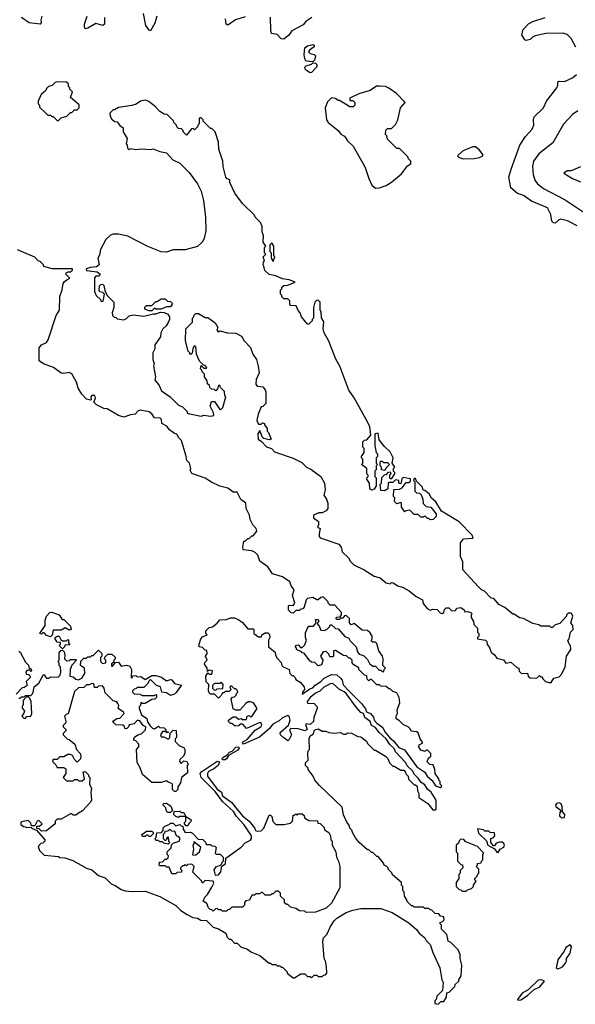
# Model space of a CAD drawing. Extents: x 1863017 to 1989460, y 394564 to 532820.
# Tile 29 of 213: x 1950772 to 1954945, y 434400 to 441798. Entities that reach past the tile are written whole.
import ezdxf

# ---------------------------------------------------------------- set-up
doc = ezdxf.new("R2010")
doc.units = 0

msp = doc.modelspace()

# ---------------------------------------------------------------- linework, layer by layer
at = {"layer": '0CON10XD'}
for points in [[(1950938.9, 441825), (1950930.8, 441795), (1950934.4, 441775), (1950925.3, 441764.7), (1950843.4, 441773.4), (1950785, 441813.1)], [(1951410, 441815), (1951408.1, 441765), (1951396.7, 441753.3), (1951345, 441768.9), (1951285, 441733.1), (1951265, 441730), (1951258.6, 441745), (1951259.5, 441765), (1951280, 441825)], [(1951802, 441825), (1951787.9, 441772.1), (1951755, 441713.3), (1951745, 441718.8), (1951719.1, 441755), (1951701.2, 441845)], [(1952465, 441818.2), (1952393.3, 441796.7), (1952335, 441756.7), (1952324.2, 441764.2), (1952318.1, 441805)], [(1952966.7, 441815), (1952922.5, 441785), (1952901.2, 441758.8), (1952815, 441713.1), (1952790.9, 441679.1), (1952755, 441651.4), (1952735, 441654.2), (1952705, 441686.2), (1952664.4, 441694.4), (1952657.3, 441717.3), (1952655.7, 441815.7)], [(1954950.2, 441590.2), (1954915, 441656.7), (1954885, 441686.4), (1954855, 441695.5), (1954724.5, 441694.5), (1954642.6, 441677.4), (1954622.4, 441667.6), (1954605, 441649.2), (1954575, 441642), (1954566, 441646), (1954544.2, 441684.2), (1954554.3, 441725), (1954594.2, 441765.8), (1954625, 441784.6), (1954717.5, 441815)], [(1952975, 441480), (1952925, 441486.2), (1952915, 441502.5), (1952909.2, 441535), (1952915, 441587.5), (1952935, 441602.5), (1952975, 441612.5), (1952985, 441607.5), (1952985, 441593.3), (1952950, 441570), (1952942.5, 441555), (1952954.1, 441544.1), (1952985, 441535.7), (1952994.3, 441525), (1952987.5, 441492.5), (1952975, 441480)], [(1952955, 441397.5), (1952927.5, 441415), (1952917.5, 441425), (1952915, 441440), (1952925, 441450), (1952965, 441463.3), (1952975, 441472.5), (1952995, 441471.2), (1953005, 441460), (1953005, 441443.8), (1952965, 441400), (1952955, 441397.5)], [(1954959.4, 440249.4), (1954886.6, 440286.6), (1954835, 440299.5), (1954817.9, 440292.1), (1954795, 440269.4), (1954780.6, 440270.6), (1954769.5, 440285), (1954760.9, 440335), (1954735.4, 440385), (1954615, 440434.8), (1954555, 440476.2), (1954511.3, 440491.3), (1954461.6, 440535), (1954446.9, 440615), (1954463.2, 440675), (1954529.2, 440855), (1954570.3, 440919.7), (1954621.3, 440975), (1954634.7, 441005), (1954630.4, 441045), (1954635, 441068.6), (1954705, 441136.5), (1954729.7, 441185), (1954806.2, 441285), (1954814.6, 441305), (1954815, 441330), (1954825, 441336.1), (1954865, 441333.3), (1954925, 441360.4), (1954955, 441386.4)], [(1951065, 441040), (1951085, 441060), (1951127, 441073), (1951155, 441100), (1951165, 441100), (1951185, 441120), (1951205, 441120), (1951220, 441135), (1951218.3, 441158.3), (1951153, 441213), (1951170, 441255), (1951150, 441275), (1951150, 441285), (1951140, 441295), (1951140, 441315), (1951125, 441327.5), (1951058.3, 441331.7), (1951040, 441325), (1951017, 441303), (1950990, 441295), (1950975, 441280), (1950970, 441265), (1950932.5, 441235), (1950910, 441185), (1950910, 441165), (1950920, 441155), (1950921.7, 441141.7), (1950971.7, 441091.7), (1950985, 441080), (1951005, 441080), (1951015, 441070), (1951025, 441070), (1951055, 441040), (1951065, 441040)], [(1953445, 440532.5), (1953475, 440533.3), (1953525, 440551.2), (1953565, 440576.2), (1953639.5, 440640.5), (1953685, 440700), (1953710, 440715), (1953710, 440735), (1953691.7, 440751.7), (1953688.3, 440768.3), (1953625, 440830), (1953605, 440830), (1953535, 440900), (1953530, 440925), (1953520, 440935), (1953521.7, 440968.3), (1953535, 440980), (1953565, 440980), (1953595, 441010), (1953612.5, 441045), (1953633.3, 441135), (1953666.7, 441175), (1953602.7, 441242.7), (1953544.1, 441284.1), (1953520, 441295), (1953475, 441298), (1953452.5, 441297.5), (1953405, 441266.7), (1953319.5, 441240.5), (1953250.7, 441209.3), (1953251.7, 441191.7), (1953275, 441190), (1953290, 441175), (1953290, 441155), (1953277, 441143), (1953253, 441143), (1953175, 441190), (1953165, 441190), (1953145, 441206.7), (1953115, 441210), (1953085, 441180), (1953066.7, 441135), (1953076.7, 441045), (1953090, 441025), (1953163.3, 440965), (1953185, 440937.5), (1953212, 440922), (1953235, 440886.7), (1953277.3, 440847.3), (1953349.5, 440719.5), (1953367.3, 440687.3), (1953394.1, 440604.1), (1953417.5, 440555), (1953445, 440532.5)], [(1954765, 436817.5), (1954785, 436850), (1954825, 436860), (1954845, 436882.5), (1954869.2, 436935), (1954878.1, 437015), (1954912.5, 437065), (1954910, 437095), (1954900, 437105), (1954890, 437135), (1954900, 437145), (1954910, 437195), (1954930, 437215), (1954927.5, 437245), (1954912.5, 437265), (1954926.2, 437315), (1954920, 437335), (1954915, 437340), (1954891.7, 437338.3), (1954880, 437325), (1954880, 437315), (1954828.3, 437261.7), (1954795, 437250), (1954775, 437230), (1954765, 437230), (1954755, 437240), (1954685, 437240), (1954671.7, 437251.7), (1954625, 437260), (1954555, 437297.5), (1954525, 437302.5), (1954485, 437330), (1954475, 437330), (1954415, 437382.5), (1954370, 437405), (1954336.4, 437446.4), (1954310, 437455), (1954263, 437503), (1954240, 437515), (1954217, 437537), (1954100, 437665), (1954101.2, 437725), (1954083.8, 437765), (1954083.9, 437866.1), (1954105, 437896.7), (1954178.3, 437901.7), (1954170, 437925), (1954072.5, 438025), (1953940, 438105), (1953897.5, 438175), (1953865, 438202.5), (1953847.5, 438235), (1953815, 438260), (1953802.5, 438262.5), (1953797.5, 438285), (1953751.7, 438331.7), (1953745, 438350), (1953735, 438350), (1953730, 438335), (1953740, 438325), (1953740, 438255), (1953751.7, 438241.7), (1953775, 438240), (1953788.3, 438228.3), (1953800, 438195), (1953801.7, 438161.7), (1953825, 438140), (1953860, 438135), (1953900, 438085), (1953900, 438065), (1953878.3, 438041.7), (1953855, 438040), (1953845, 438050), (1953835, 438050), (1953815, 438070), (1953805, 438060), (1953785, 438060), (1953765, 438080), (1953735, 438080), (1953701.7, 438111.7), (1953673, 438107), (1953665, 438100), (1953640, 438135), (1953640, 438165), (1953635, 438170), (1953605, 438160), (1953588.3, 438178.3), (1953590, 438205), (1953580, 438215), (1953581.7, 438268.3), (1953625, 438270), (1953645, 438280), (1953675, 438320), (1953695, 438320), (1953708.3, 438331.7), (1953707, 438347), (1953653, 438357), (1953643, 438347), (1953635, 438310), (1953620, 438315), (1953620, 438335), (1953595, 438340), (1953575, 438320), (1953545, 438320), (1953540, 438315), (1953538.3, 438271.7), (1953511.7, 438258.3), (1953485, 438260), (1953480, 438305), (1953490, 438315), (1953491.7, 438358.3), (1953511.7, 438378.3), (1953528.3, 438381.7), (1953541.7, 438398.3), (1953555, 438400), (1953560, 438385), (1953550, 438375), (1953550, 438355), (1953555, 438350), (1953568.3, 438351.7), (1953590, 438385), (1953590, 438395), (1953580, 438405), (1953580, 438425), (1953590, 438435), (1953570, 438465), (1953577.5, 438505), (1953555, 438550), (1953511.7, 438591.7), (1953471.7, 438641.7), (1953465, 438690), (1953440, 438685), (1953440, 438595), (1953450, 438545), (1953460, 438535), (1953460, 438515), (1953450, 438505), (1953450, 438465), (1953460, 438455), (1953450, 438445), (1953450, 438415), (1953440, 438405), (1953440, 438365), (1953450, 438355), (1953450, 438295), (1953435, 438270), (1953415, 438262.5), (1953401.7, 438271.7), (1953400, 438315), (1953380, 438345), (1953380, 438355), (1953390, 438365), (1953390, 438375), (1953380, 438385), (1953380, 438425), (1953340, 438455), (1953350, 438465), (1953350, 438495), (1953340, 438505), (1953340, 438515), (1953360, 438545), (1953360, 438575), (1953350, 438585), (1953350, 438625), (1953361.7, 438638.3), (1953378.3, 438641.7), (1953410, 438675), (1953401.7, 438741.7), (1953373.3, 438793.3), (1953285, 438957.5), (1953243.3, 439015), (1953176.7, 439195), (1953146.4, 439246.4), (1953093.6, 439383.6), (1953060, 439445), (1953052.5, 439475), (1953056.4, 439526.4), (1953038.3, 439558.3), (1953037.5, 439605), (1953030, 439615), (1953030, 439675), (1953015, 439690), (1953001.7, 439688.3), (1952990, 439675), (1952980, 439635), (1952980, 439555), (1952970, 439545), (1952970, 439535), (1952945, 439510), (1952935, 439510), (1952890, 439565), (1952880, 439595), (1952863, 439613), (1952848.3, 439648.3), (1952805, 439650), (1952800, 439655), (1952800, 439685), (1952785, 439700), (1952755, 439700), (1952740, 439715), (1952740, 439725), (1952730, 439735), (1952730, 439765), (1952740, 439775), (1952741.7, 439788.3), (1952755, 439800), (1952785, 439802.5), (1952840, 439825), (1952795, 439843.3), (1952745, 439850), (1952695, 439872.5), (1952645, 439882.5), (1952613, 439913), (1952607, 439947), (1952600, 439955), (1952603, 439977), (1952610, 439985), (1952600, 440015), (1952620, 440035), (1952610, 440045), (1952610, 440085), (1952620, 440095), (1952600, 440125), (1952602.5, 440175), (1952592.5, 440205), (1952592.5, 440245), (1952580, 440275), (1952540, 440315), (1952535, 440330), (1952446.7, 440416.7), (1952387.5, 440495), (1952350, 440575), (1952350, 440595), (1952331.7, 440601.7), (1952320, 440615), (1952300, 440695), (1952297.5, 440735), (1952267.5, 440825), (1952266.4, 440876.4), (1952240, 440955), (1952215, 440980), (1952205, 440980), (1952191.7, 440991.7), (1952150, 441035), (1952150, 441045), (1952135, 441060), (1952125, 441060), (1952120, 441055), (1952120, 441015), (1952110, 441005), (1952110, 440995), (1952085, 440970), (1952075, 440980), (1952061.7, 440978.3), (1952025, 440930), (1952000, 440955), (1952000, 440965), (1951988.3, 440978.3), (1951965, 440980), (1951951.7, 440991.7), (1951950, 441005), (1951930, 441025), (1951928.3, 441038.3), (1951880, 441085), (1951858.3, 441088.3), (1951825, 441107.5), (1951793, 441143), (1951743, 441183), (1951715, 441192.5), (1951680, 441185), (1951646.7, 441163.3), (1951615, 441152.5), (1951515, 441137.5), (1951485, 441120), (1951475, 441120), (1951450, 441095), (1951453, 441073), (1951465, 441050), (1951483.3, 441033.3), (1951505, 441030), (1951523.3, 441003.3), (1951550, 440985), (1951550, 440955), (1951580, 440905), (1951572.5, 440865), (1951580, 440855), (1951581.7, 440831.7), (1951595, 440820), (1951605, 440830), (1951645, 440822.5), (1951685, 440827.5), (1951755, 440822.5), (1951775, 440827.5), (1951825, 440807.5), (1951875, 440797.5), (1951923.6, 440743.6), (1951975, 440720), (1952045, 440650), (1952107.5, 440565), (1952135, 440510), (1952151.7, 440438.3), (1952166.7, 440315), (1952170, 440215), (1952156.7, 440155), (1952142.5, 440125), (1952107, 440093), (1952015, 440067.5), (1951925, 440067.5), (1951875, 440050), (1951835, 440052.5), (1951735, 440092.5), (1951585, 440172.5), (1951515, 440187.5), (1951475, 440187.5), (1951455, 440180), (1951420, 440145), (1951378.3, 440071.7), (1951371.7, 440028.3), (1951360, 440005), (1951370, 439955), (1951349.3, 439940.7), (1951303.6, 439936.4), (1951272.5, 439925), (1951275, 439913.3), (1951355, 439902.5), (1951377, 439887), (1951368.3, 439871.7), (1951345, 439870), (1951333, 439857), (1951333.3, 439755), (1951347.5, 439725), (1951380, 439695), (1951385, 439680), (1951398.3, 439681.7), (1951410, 439735), (1951397, 439747), (1951373.8, 439753.8), (1951370, 439765), (1951373, 439797), (1951381.7, 439808.3), (1951395, 439810), (1951405, 439800), (1951413, 439763), (1951430, 439725), (1951480, 439675), (1951480, 439635), (1951467.5, 439595), (1951470, 439575), (1951481.7, 439561.7), (1951495, 439560), (1951505, 439550), (1951555, 439543.3), (1951575, 439552.5), (1951595, 439573.3), (1951625, 439581.2), (1951705, 439570), (1951777, 439587), (1951795, 439587.5), (1951829.3, 439600.7), (1951858.3, 439598.3), (1951885.9, 439585.9), (1951896.7, 439565), (1951896.7, 439545), (1951887, 439523), (1951873, 439497), (1951847.5, 439475), (1951832.5, 439445), (1951830, 439415), (1951787.5, 439355), (1951787.5, 439325), (1951773.3, 439295), (1951772.5, 439245), (1951782.5, 439215), (1951777.5, 439195), (1951793.3, 439115), (1951788.3, 439088.3), (1951816.7, 439055), (1951838.3, 439008.3), (1951903, 438963), (1951965, 438902.5), (1951995, 438890), (1952030, 438855), (1952030, 438845), (1952038.3, 438838.3), (1952135, 438820), (1952155, 438827.5), (1952205, 438820), (1952230, 438825), (1952227.5, 438845), (1952202.5, 438895), (1952211.7, 438928.3), (1952235, 438930), (1952275, 438870), (1952285, 438872.5), (1952297.5, 438885), (1952320, 438965), (1952312.5, 438975), (1952310, 439005), (1952280, 439035), (1952275, 439050), (1952265, 439050), (1952257, 439023), (1952245, 439010), (1952235, 439020), (1952211.7, 439021.7), (1952200, 439035), (1952198.3, 439048.3), (1952181.7, 439061.7), (1952180, 439085), (1952160, 439115), (1952160, 439135), (1952141.7, 439151.7), (1952140, 439165), (1952130, 439175), (1952135, 439200), (1952155, 439180), (1952175, 439180), (1952177.5, 439185), (1952165, 439200), (1952151.7, 439201.7), (1952123, 439233), (1952100, 439285), (1952095, 439342.5), (1952083.3, 439346.7), (1952072.5, 439325), (1952067, 439293), (1952057, 439283), (1952050, 439285), (1952050, 439295), (1952038.3, 439308.3), (1952017.5, 439385), (1952020, 439475), (1952060, 439515), (1952070, 439525), (1952070, 439555), (1952080, 439565), (1952080, 439575), (1952095, 439590), (1952115, 439590), (1952165, 439560), (1952185, 439560), (1952239.3, 439519.3), (1952260, 439485), (1952252.5, 439465), (1952263, 439453), (1952275, 439460), (1952333.9, 439443.9), (1952395, 439442), (1952439.1, 439419.1), (1952459.2, 439385), (1952505, 439333.8), (1952523.8, 439285), (1952550, 439245), (1952564.3, 439195), (1952570, 439145), (1952548.8, 439095), (1952545, 439060), (1952555, 439043.3), (1952598.3, 439038.3), (1952617, 439017), (1952621.7, 439001.7), (1952620, 438915), (1952598.3, 438891.7), (1952585, 438890), (1952563.3, 438835), (1952553.6, 438786.4), (1952565, 438760), (1952585, 438760), (1952595, 438770), (1952610, 438765), (1952610, 438755), (1952630, 438725), (1952630, 438705), (1952640, 438695), (1952660, 438645), (1952645, 438640), (1952605, 438650), (1952593.3, 438663.3), (1952575, 438710), (1952560, 438685), (1952563.8, 438645), (1952588.8, 438628.8), (1952625, 438588.8), (1952662.5, 438575), (1952685, 438550), (1952825, 438502.5), (1952890.6, 438470.6), (1952926.2, 438435), (1952959.7, 438419.7), (1953035, 438366.7), (1953062.5, 438315)], [(1954965, 441112.1), (1954924.8, 441085.2), (1954856.7, 441013.3), (1954777.3, 440872.7), (1954670.2, 440789.8), (1954631.8, 440735), (1954624.1, 440695), (1954628, 440635), (1954642, 440592), (1954660.9, 440565), (1954705, 440529.2), (1954869.2, 440445), (1955005, 440354.5)], [(1954101.7, 440751.7), (1954185, 440753.8), (1954225, 440762.5), (1954250, 440775), (1954250, 440785), (1954226.4, 440816.4), (1954195, 440842.5), (1954175, 440842.5), (1954113.3, 440816.7), (1954095, 440807.5), (1954060, 440775), (1954073, 440763), (1954101.7, 440751.7)], [(1954985, 440692.5), (1954915, 440663.3), (1954885, 440662.5), (1954860, 440645), (1954924.3, 440604.3), (1954985, 440579.2)], [(1952675, 439980), (1952687.5, 440015), (1952680, 440025), (1952680, 440095), (1952665, 440120), (1952650, 440105), (1952650, 440055), (1952660, 440045), (1952660, 440005), (1952675, 439980)], [(1953090, 437415), (1953090, 437425), (1953051.7, 437461.7), (1953033, 437457), (1953015, 437440), (1953005, 437440), (1952975, 437457.5), (1952935, 437450), (1952925, 437440), (1952910, 437385), (1952898.3, 437371.7), (1952885, 437370), (1952875, 437360), (1952845, 437360), (1952825, 437340), (1952811.7, 437341.7), (1952791.7, 437361.7), (1952790, 437395), (1952795, 437400), (1952825, 437397.5), (1952837.5, 437415), (1952820, 437475), (1952832.5, 437515), (1952810, 437545), (1952800, 437575), (1952745, 437612.5), (1952670, 437635), (1952636.4, 437686.4), (1952575, 437730), (1952560, 437775), (1952540, 437795), (1952515, 437807.5), (1952450, 437815), (1952447.5, 437835), (1952455, 437880), (1952465, 437880), (1952485, 437900), (1952495, 437900), (1952515, 437920), (1952525, 437920), (1952552.5, 437955), (1952547.5, 437975), (1952523, 438003), (1952503, 438043), (1952497.5, 438075), (1952472.5, 438125), (1952470, 438165), (1952433.9, 438193.9), (1952405, 438246.7), (1952375, 438247.5), (1952335, 438276.7), (1952275, 438293.3), (1952212.3, 438322.3), (1952165, 438353.3), (1952065, 438387.5), (1952053.9, 438413.9), (1952056.7, 438425), (1952047.5, 438465), (1952027.5, 438485), (1952021.2, 438525), (1951987, 438637), (1951967, 438657), (1951953, 438683), (1951935, 438687.5), (1951897, 438717), (1951877.5, 438745), (1951840, 438765), (1951836.2, 438795), (1951826.7, 438805), (1951785, 438807.5), (1951765, 438837.5), (1951745, 438852.5), (1951677, 438863), (1951661.7, 438858.3), (1951640, 438835), (1951605, 438830), (1951555, 438812.5), (1951515, 438823.8), (1951430, 438875), (1951405, 438877.5), (1951350, 438905), (1951330, 438925), (1951342, 438955), (1951336.2, 438975), (1951313.3, 438975), (1951306.7, 438965), (1951310, 438945), (1951305, 438940), (1951275, 438947.5), (1951240, 438985), (1951210.5, 439030.5), (1951200, 439075), (1951165, 439137.5), (1951145, 439146.2), (1951105, 439138.8), (1951085, 439141.2), (1951025.7, 439185.7), (1950951.4, 439211.4), (1950917.5, 439235), (1950918.3, 439331.7), (1950936.4, 439353.6), (1950975, 439373.3), (1950987.3, 439392.7), (1951047.5, 439575), (1951070.8, 439615), (1951072.7, 439717.3), (1951091.2, 439768.8), (1951099.2, 439815), (1951108.8, 439831.2), (1951126.4, 439843.6), (1951150, 439855), (1951120, 439885), (1951122.5, 439895), (1951137, 439903), (1951157, 439903), (1951170, 439915), (1951170, 439925), (1951016.1, 439926.1), (1950953, 439943), (1950950, 439955), (1950925, 439980), (1950910, 439985), (1950885, 440012.5), (1950755, 440067.5)], [(1951765, 439610), (1951745, 439610), (1951713, 439623), (1951711.7, 439638.3), (1951725, 439650), (1951765, 439650), (1951795, 439680), (1951805, 439680), (1951835, 439700), (1951865, 439700), (1951881.7, 439681.7), (1951905, 439680), (1951920, 439665), (1951905, 439640), (1951875, 439640), (1951835, 439622.5), (1951795, 439622.5), (1951785, 439630), (1951765, 439610)], [(1953515, 438410), (1953490, 438415), (1953490, 438435), (1953480, 438445), (1953480, 438475), (1953485, 438480), (1953495, 438480), (1953505, 438470), (1953535, 438470), (1953550, 438455), (1953521.7, 438428.3), (1953515, 438410)], [(1953062.5, 438315), (1953066.4, 438266.4), (1953056.7, 438225), (1953076.1, 438196.1), (1953086.4, 438166.4), (1953087.5, 438125), (1953073, 438107), (1953045, 438092.5), (1953018.3, 438091.7), (1952980, 438075), (1952980, 438055), (1953017, 438027), (1953017.5, 438002.5), (1953010, 437985), (1953030, 437975), (1953022.5, 437937.5), (1953022.5, 437915), (1953030, 437905), (1953168.3, 437858.3), (1953187.5, 437835), (1953195, 437800), (1953242.5, 437755), (1953257, 437727), (1953281.7, 437701.7), (1953360, 437665), (1953435, 437617.5), (1953480, 437605), (1953525, 437567.5), (1953555, 437560), (1953565, 437570), (1953577, 437567), (1953613, 437543), (1953651.7, 437531.7), (1953697, 437507), (1953750, 437465), (1953798.3, 437438.3), (1953801.7, 437411.7), (1953832.5, 437375), (1953855, 437362.5), (1953875, 437370), (1953907, 437367), (1953930.7, 437340.7), (1953945, 437337.5), (1953957.5, 437345), (1953963, 437367), (1953975, 437380), (1953995, 437380), (1954015, 437360), (1954025, 437357.5), (1954045, 437360), (1954055, 437377.5), (1954085, 437382.5), (1954110, 437365), (1954115, 437350), (1954135, 437352.5), (1954160, 437345), (1954170, 437335), (1954163, 437327), (1954162.5, 437305), (1954180, 437275), (1954183, 437253), (1954210, 437225), (1954210, 437195), (1954220, 437185), (1954220, 437165), (1954210, 437155), (1954210, 437145), (1954270, 437135), (1954280, 437125), (1954283, 437103), (1954301.7, 437081.7), (1954312.5, 437045), (1954337.5, 437025), (1954355, 437000), (1954407, 436987), (1954423, 436963), (1954461.7, 436971.7), (1954505, 436930), (1954520, 436925), (1954523.3, 436903.3), (1954540, 436885), (1954587, 436887), (1954590, 436865), (1954605, 436852.5), (1954655, 436850), (1954675, 436870), (1954685, 436860), (1954695, 436860), (1954700, 436845), (1954720, 436825), (1954745, 436816.7), (1954765, 436817.5)], [(1953845, 435120), (1953815, 435120), (1953805, 435130), (1953735, 435130), (1953725, 435140), (1953715, 435140), (1953680, 435175), (1953680, 435185), (1953663, 435213), (1953660, 435245), (1953650, 435255), (1953650, 435285), (1953640, 435295), (1953640, 435315), (1953571.7, 435371.7), (1953568.3, 435388.3), (1953540, 435415), (1953540, 435425), (1953530, 435435), (1953510, 435445), (1953505, 435460), (1953465, 435510), (1953455, 435510), (1953425, 435540), (1953415, 435540), (1953395, 435560), (1953385, 435560), (1953322.5, 435615), (1953295, 435650), (1953270, 435695), (1953270, 435705), (1953253, 435723), (1953247, 435747), (1953228.3, 435768.3), (1953203.6, 435823.6), (1953195, 435880), (1953023.6, 436043.6), (1952990, 436085), (1952977.5, 436115), (1952940, 436165), (1952940, 436175), (1952920, 436195), (1952920, 436215), (1952940, 436235), (1952937.5, 436285), (1952940, 436305), (1952950, 436315), (1952947.5, 436395), (1952953, 436417), (1952978.3, 436431.7), (1952983.3, 436455), (1952994.2, 436465.8), (1953015, 436468.8), (1953045, 436453.3), (1953071.7, 436451.7), (1953095, 436442.5), (1953135, 436437.5), (1953181.7, 436441.7), (1953205, 436430), (1953225, 436430), (1953235, 436440), (1953265, 436437.5), (1953313, 436413), (1953335, 436410), (1953376.4, 436376.4), (1953385, 436360), (1953435, 436310), (1953445, 436310), (1953520, 436265), (1953537, 436247), (1953550, 436215), (1953575, 436190), (1953585, 436190), (1953635, 436160), (1953658.3, 436158.3), (1953670, 436145), (1953671.7, 436131.7), (1953690, 436115), (1953691.7, 436091.7), (1953735, 436050), (1953745, 436050), (1953758.3, 436038.3), (1953760, 436005), (1953770, 435985), (1953770, 435955), (1953838.3, 435908.3), (1953875, 435860), (1953895, 435860), (1953900, 435865), (1953900, 435935), (1953862.5, 435995), (1953835.8, 436015.8), (1953815, 436048.8), (1953787, 436067), (1953765, 436100), (1953737, 436127), (1953722.5, 436155), (1953681.7, 436191.7), (1953672.5, 436215), (1953595.8, 436295.8), (1953585, 436322.5), (1953553, 436353), (1953525.8, 436395.8), (1953472, 436442), (1953445, 436478.8), (1953415.7, 436495.7), (1953403.3, 436525), (1953365.6, 436555.6), (1953353.9, 436583.9), (1953333.2, 436593.2), (1953300.7, 436630.7), (1953224, 436735), (1953208.7, 436748.7), (1953174.2, 436764.2), (1953125, 436809.2), (1953105, 436806.7), (1953055, 436781.2), (1953027.5, 436752.5), (1952995, 436737.1), (1952954.2, 436705), (1952931.2, 436675), (1952935, 436663.3), (1952985, 436660), (1953006.7, 436635), (1953006.7, 436625), (1952982.5, 436555), (1952980, 436525), (1952955, 436503.3), (1952922.5, 436507.5), (1952921.2, 436495), (1952932.5, 436465), (1952915, 436454), (1952865, 436470), (1952808.3, 436471.7), (1952800, 436465), (1952800, 436455), (1952812.5, 436425), (1952795, 436390), (1952785, 436380), (1952755, 436402.5), (1952730, 436425), (1952728.3, 436441.7), (1952791.7, 436498.3), (1952803.3, 436535), (1952797.1, 436565), (1952785, 436570.8), (1952745, 436552), (1952720.8, 436529.2), (1952674.6, 436505.4), (1952648.5, 436471.5), (1952572.7, 436407.3), (1952453.3, 436353.3), (1952446, 436365), (1952452.5, 436375), (1952480.6, 436389.4), (1952540, 436460), (1952583.8, 436485), (1952590.7, 436500.7), (1952588.8, 436508.8), (1952575, 436517.5), (1952475, 436472.5), (1952451.7, 436501.7), (1952435, 436507.5), (1952415, 436493.3), (1952390.7, 436490.7), (1952365, 436510), (1952355, 436510), (1952340, 436525), (1952340, 436535), (1952375, 436560), (1952395, 436560), (1952415, 436542.5), (1952435, 436547.5), (1952445, 436540), (1952475, 436540), (1952480, 436565), (1952495, 436570), (1952505, 436560), (1952516.4, 436563.6), (1952556.4, 436623.6), (1952527.5, 436665), (1952505, 436673.3), (1952488.3, 436671.7), (1952470.7, 436659.3), (1952425, 436610), (1952395, 436610), (1952375, 436620), (1952360, 436695), (1952371.7, 436708.3), (1952385, 436710), (1952398.3, 436721.7), (1952400, 436735), (1952410, 436745), (1952405, 436760), (1952395, 436770), (1952385, 436770), (1952365, 436790), (1952355, 436790), (1952350, 436785), (1952358.3, 436761.7), (1952345, 436750), (1952315, 436750), (1952305, 436740), (1952295, 436740), (1952285, 436720), (1952265, 436700), (1952235, 436730), (1952205, 436730), (1952195, 436740), (1952190, 436755), (1952191.7, 436801.7), (1952173, 436823), (1952170, 436865), (1952185, 436890), (1952195, 436880), (1952215, 436880), (1952220, 436905), (1952195, 436910), (1952181.7, 436901.7), (1952180, 436925), (1952160, 436955), (1952161.7, 436968.3), (1952180, 436985), (1952167.5, 437015), (1952180, 437035), (1952178.3, 437058.3), (1952165, 437060), (1952145, 437080), (1952120, 437085), (1952120, 437105), (1952133, 437147), (1952145, 437160), (1952180, 437175), (1952170, 437185), (1952170, 437205), (1952195, 437230), (1952220, 437235), (1952256.4, 437263.6), (1952275, 437287.5), (1952325, 437290), (1952355, 437302.5), (1952385, 437302.5), (1952418.3, 437288.3), (1952445, 437267.5), (1952485, 437220), (1952525, 437220), (1952530, 437215), (1952530, 437185), (1952565, 437160), (1952588.3, 437161.7), (1952590, 437175), (1952615, 437190), (1952635, 437190), (1952648.3, 437178.3), (1952650, 437155), (1952640, 437135), (1952640, 437085), (1952690, 437045), (1952693, 437023), (1952705, 437000), (1952737, 436967), (1952740, 436945), (1952750, 436935), (1952796.4, 436916.4), (1952800, 436885), (1952815, 436870), (1952825, 436870), (1952840, 436855), (1952845, 436840), (1952879.3, 436819.3), (1952910, 436785), (1952912.5, 436765), (1952897.5, 436745), (1952895, 436730), (1952950.5, 436769.5), (1952975, 436776.7), (1952992, 436798), (1953035, 436826.2), (1953058.6, 436851.4), (1953115, 436878.8), (1953154.5, 436874.5), (1953181.5, 436851.5), (1953194.4, 436835), (1953201.5, 436801.5), (1953244.2, 436755), (1953338.9, 436658.9), (1953369.8, 436619.8), (1953376.2, 436596.2), (1953405.8, 436585.8), (1953428.6, 436558.6), (1953434.3, 436534.3), (1953455, 436511.2), (1953499.1, 436479.1), (1953515, 436446.2), (1953551.3, 436401.3), (1953579.4, 436379.4), (1953620.7, 436330.7), (1953661.2, 436311.2), (1953755, 436183.3), (1953814.2, 436144.2), (1953832, 436115), (1953871.2, 436081.2), (1953895, 436042.5), (1953931.7, 436028.3), (1953940, 436035), (1953940, 436045), (1953930, 436055), (1953930, 436075), (1953920, 436085), (1953920, 436095), (1953892.5, 436135), (1953890, 436165), (1953878.3, 436198.3), (1953851.7, 436201.7), (1953833, 436223), (1953841.7, 436248.3), (1953860, 436265), (1953860, 436285), (1953835, 436310), (1953825, 436310), (1953815, 436300), (1953785, 436310), (1953770, 436335), (1953771.7, 436348.3), (1953800, 436365), (1953780, 436395), (1953765, 436440), (1953755, 436447.5), (1953711.7, 436451.7), (1953705, 436470), (1953690, 436485), (1953655, 436500), (1953625, 436530), (1953600, 436545), (1953600, 436565), (1953610, 436585), (1953608.3, 436611.7), (1953627.5, 436665), (1953622.5, 436705), (1953605, 436740), (1953575, 436750), (1953555, 436770), (1953545, 436770), (1953525, 436787.5), (1953485, 436790), (1953475, 436800), (1953455, 436800), (1953421.7, 436831.7), (1953415, 436840), (1953405, 436840), (1953395, 436830), (1953381.7, 436841.7), (1953378.3, 436868.3), (1953361.7, 436871.7), (1953320, 436915), (1953318.3, 436928.3), (1953281.7, 436951.7), (1953270, 436965), (1953270, 436985), (1953255, 437000), (1953245, 437000), (1953227, 437017), (1953205, 437020), (1953145, 437057.5), (1953130, 437055), (1953130, 437015), (1953125, 437010), (1953101.7, 437011.7), (1953095, 437030), (1953075, 437050), (1953050.7, 437049.3), (1953032.5, 437015), (1953050, 436985), (1953047, 436973), (1953038.3, 436951.7), (1953015, 436942.5), (1952988.3, 436968.3), (1952965, 436970), (1952950.7, 436980.7), (1952908.3, 437038.3), (1952895, 437040), (1952888.3, 437048.3), (1952850, 437065), (1952850, 437075), (1952840, 437085), (1952851.7, 437098.3), (1952865, 437100), (1952881.7, 437081.7), (1952895, 437080), (1952915, 437100), (1952927.5, 437135), (1952920, 437155), (1952918.3, 437191.7), (1952933, 437227), (1952945, 437240), (1952978.3, 437241.7), (1953000, 437265), (1952995, 437290), (1953015, 437290), (1953020, 437275), (1953010, 437265), (1953010, 437255), (1953018.3, 437248.3), (1953035, 437210), (1953061.7, 437208.3), (1953085, 437220), (1953100, 437235), (1953105, 437250), (1953115, 437250), (1953143, 437223), (1953165, 437220), (1953215, 437162.5), (1953245, 437150), (1953255, 437130), (1953300, 437085), (1953308.3, 437048.3), (1953321.7, 437031.7), (1953355, 437020), (1953385, 436990), (1953400.7, 436960.7), (1953425, 436940), (1953445, 436940), (1953471.7, 436911.7), (1953485, 436910), (1953495, 436900), (1953508.3, 436901.7), (1953510, 436915), (1953520, 436925), (1953500, 436945), (1953502.5, 436995), (1953497.5, 437015), (1953470, 437055), (1953455, 437110), (1953445, 437120), (1953425, 437120), (1953411.7, 437131.7), (1953420, 437145), (1953420, 437165), (1953405, 437190), (1953385, 437207.5), (1953345, 437210), (1953285, 437260), (1953261.7, 437251.7), (1953250, 437265), (1953248.3, 437298.3), (1953225, 437320), (1953211.7, 437318.3), (1953198.3, 437301.7), (1953185, 437300), (1953175, 437290), (1953155, 437290), (1953150, 437295), (1953151.7, 437308.3), (1953178.3, 437311.7), (1953190, 437325), (1953190, 437345), (1953138.3, 437398.3), (1953105, 437400), (1953090, 437415)], [(1951005, 437160), (1950975, 437170), (1950955, 437190), (1950945, 437190), (1950935, 437180), (1950922.5, 437185), (1950963.3, 437245), (1950962.5, 437285), (1950973, 437317), (1951000, 437345), (1951015, 437346.7), (1951070, 437325), (1951091.7, 437291.7), (1951105, 437290), (1951155, 437240), (1951160, 437215), (1951145, 437210), (1951115, 437227.5), (1951085, 437210), (1951025, 437210), (1951017, 437173), (1951005, 437160)], [(1951095, 437070), (1951070, 437095), (1951080, 437105), (1951078.3, 437118.3), (1951055, 437120), (1951040, 437145), (1951040, 437155), (1951053, 437167), (1951070, 437165), (1951081.7, 437141.7), (1951095, 437130), (1951125, 437130), (1951135, 437140), (1951140, 437135), (1951140, 437115), (1951148.3, 437101.7), (1951111.7, 437098.3), (1951110, 437085), (1951095, 437070)], [(1950872.5, 436745), (1950880, 436785), (1950916.4, 436813.6), (1950951.7, 436878.3), (1950960, 436875), (1950960, 436865), (1950975, 436850), (1950995, 436850), (1951005, 436860), (1951061.7, 436858.3), (1951077, 436873), (1951082.5, 436895), (1951080, 436935), (1951070, 436945), (1951070, 436965), (1951060, 436975), (1951070, 436985), (1951068.3, 437041.7), (1951081.7, 437058.3), (1951095, 437060), (1951107, 437047), (1951112.5, 437025), (1951110, 436995), (1951125, 436980), (1951147, 436983), (1951155, 436990), (1951195, 436990), (1951200, 436985), (1951163, 436947), (1951152.5, 436915), (1951150, 436865), (1951175, 436860), (1951193, 436843), (1951215, 436837.5), (1951239.3, 436850.7), (1951262.5, 436885), (1951260, 436925), (1951230, 436945), (1951231.7, 436978.3), (1951255, 437000), (1951275, 437000), (1951285, 437010), (1951305, 437010), (1951315, 437020), (1951325, 437020), (1951365, 437060), (1951390, 437035), (1951390, 437015), (1951380, 437005), (1951380, 436975), (1951395, 436960), (1951420, 436965), (1951420, 436985), (1951410, 436995), (1951411.7, 437008.3), (1951435, 437030), (1951465, 437030), (1951488.3, 437008.3), (1951490, 436995), (1951480, 436985), (1951478.3, 436971.7), (1951461.7, 436958.3), (1951461.7, 436941.7), (1951468.3, 436941.7), (1951491.7, 436968.3), (1951515, 436970), (1951535, 436940), (1951575, 436947.5), (1951600, 436940), (1951612.5, 436915), (1951610, 436855), (1951615, 436850), (1951621.7, 436868.3), (1951645, 436870), (1951655, 436860), (1951681.7, 436861.7), (1951715, 436840), (1951765, 436870), (1951795, 436870), (1951836.7, 436856.7), (1951875, 436830), (1951905, 436840), (1951915, 436837.5), (1951935, 436810), (1951988.3, 436798.3), (1951948.3, 436741.7), (1951935, 436730), (1951905, 436720), (1951875, 436740), (1951840, 436745), (1951830, 436785), (1951800, 436795), (1951755, 436840), (1951741.7, 436828.3), (1951738.3, 436811.7), (1951705, 436780), (1951655, 436780), (1951645, 436770), (1951631.7, 436768.3), (1951620, 436755), (1951620, 436745), (1951633, 436733), (1951675, 436730), (1951695, 436720), (1951785, 436720), (1951793, 436727), (1951800, 436725), (1951800, 436705), (1951787, 436693), (1951765, 436690), (1951715, 436660), (1951695, 436660), (1951681.7, 436668.3), (1951680, 436645), (1951670, 436635), (1951670, 436625), (1951687.5, 436575), (1951728.3, 436548.3), (1951733, 436523), (1951751.7, 436491.7), (1951770, 436475), (1951785, 436470), (1951815, 436490), (1951825, 436480), (1951857, 436477), (1951870, 436465), (1951870, 436450), (1951888.3, 436448.3), (1951888.3, 436441.7), (1951875, 436440), (1951870, 436450), (1951845, 436450), (1951830, 436425), (1951835, 436410), (1951855, 436410), (1951886.7, 436393.3), (1951900, 436405), (1951901.7, 436438.3), (1951925, 436460), (1951948.3, 436458.3), (1951950, 436405), (1951940, 436395), (1951940, 436375), (1951971.7, 436341.7), (1952005, 436330), (1952012.5, 436315), (1952012.5, 436285), (1951999.3, 436260.7), (1951975, 436240), (1951973.3, 436225), (1951985, 436210), (1952005, 436230), (1952027.5, 436225), (1952037.5, 436205), (1952030, 436195), (1952031.7, 436138.3), (1951987.5, 436105), (1951980, 436065), (1951960, 436035), (1951960, 436015), (1951945, 436000), (1951935, 436000), (1951920, 436015), (1951920, 436055), (1951915, 436060), (1951888.3, 436068.3), (1951875, 436080), (1951835, 436067.5), (1951765, 436067.5), (1951695, 436127.5), (1951677, 436177), (1951653.6, 436216.4), (1951650, 436315), (1951666.7, 436335), (1951667.5, 436355), (1951645, 436380), (1951630, 436385), (1951630, 436395), (1951633.6, 436406.4), (1951660, 436425), (1951688.3, 436431.7), (1951718.3, 436461.7), (1951720, 436485), (1951700, 436495), (1951675, 436530), (1951665, 436532.5), (1951655, 436532.5), (1951631.7, 436508.3), (1951595, 436500), (1951590, 436485), (1951575, 436470), (1951561.7, 436471.7), (1951558.3, 436488.3), (1951547, 436497), (1951495, 436500), (1951470, 436525), (1951503, 436547), (1951525, 436550), (1951557.5, 436585), (1951552.5, 436595), (1951513, 436623), (1951516.7, 436645), (1951510.7, 436660.7), (1951502.5, 436672.5), (1951475, 436680), (1951415, 436740), (1951407.5, 436775), (1951395, 436792.5), (1951365, 436790), (1951355, 436780), (1951335, 436780), (1951328.3, 436808.3), (1951315, 436810), (1951295, 436800), (1951275, 436800), (1951255, 436780), (1951215, 436777.5), (1951185, 436750), (1951137, 436583), (1951125, 436580), (1951110, 436565), (1951120, 436525), (1951117, 436513), (1951100, 436495), (1951100, 436485), (1951120, 436465), (1951120, 436455), (1951100, 436435), (1951100, 436425), (1951131.7, 436391.7), (1951145, 436390), (1951187.5, 436355), (1951200, 436315), (1951226.7, 436285), (1951232.5, 436265), (1951230, 436245), (1951205, 436220), (1951185, 436240), (1951169.3, 436269.3), (1951155, 436277.5), (1951135, 436277.5), (1951105, 436260), (1951075, 436260), (1951055, 436240), (1951025, 436240), (1951020, 436225), (1951045, 436200), (1951055, 436180), (1951105, 436180), (1951118.3, 436168.3), (1951120, 436135), (1951100, 436105), (1951125, 436080), (1951175, 436080), (1951185, 436090), (1951205, 436090), (1951218.3, 436078.3), (1951241.7, 436078.3), (1951260, 436095), (1951250, 436145), (1951265, 436150), (1951290, 436125), (1951290, 436115), (1951300, 436105), (1951297.5, 436055), (1951311.7, 436021.7), (1951307.5, 435995), (1951312.5, 435935), (1951302.5, 435915), (1951245, 435853.3), (1951213, 435837), (1951195, 435820), (1951175, 435820), (1951165, 435830), (1951155, 435830), (1951085, 435790), (1951055, 435790), (1951040, 435775), (1951040, 435755), (1950975, 435702.5), (1950935, 435700), (1950918.3, 435718.3), (1950901.7, 435721.7), (1950901.7, 435738.3), (1950921.7, 435738.3), (1950940, 435755), (1950915, 435780), (1950902.5, 435775), (1950885, 435740), (1950861.7, 435741.7), (1950855, 435760), (1950835, 435780), (1950785, 435770), (1950780, 435765), (1950781.7, 435751.7), (1950800, 435735), (1950815, 435732.5), (1950825, 435727.5), (1950855, 435730), (1950865, 435720), (1950898.3, 435708.3), (1950960, 435635), (1950960, 435625), (1950945, 435610), (1950931.7, 435608.3), (1950910, 435585), (1950920, 435555), (1950955, 435520), (1951065, 435510), (1951073, 435503), (1951111.7, 435501.7), (1951171.7, 435481.7), (1951273.3, 435423.3), (1951315, 435410), (1951365, 435367.5), (1951415, 435350), (1951460, 435305), (1951495, 435290), (1951535, 435262.5), (1951565, 435252.5), (1951615, 435247.5), (1951715, 435250), (1951825, 435210), (1951945, 435142.5), (1951983.6, 435103.6), (1952030, 435075), (1952073, 435053), (1952107, 435047), (1952133, 435033), (1952175, 435030), (1952225, 434980), (1952265, 434967.5), (1952320, 434935), (1952330, 434905), (1952345, 434890), (1952358.3, 434888.3), (1952385, 434860), (1952405, 434860), (1952435, 434830), (1952477, 434817), (1952513, 434793), (1952577, 434767), (1952645, 434710), (1952655, 434710), (1952665, 434700), (1952695, 434700), (1952705, 434690), (1952725, 434690), (1952735, 434680), (1952745, 434680), (1952780, 434645), (1952780, 434635), (1952825, 434600), (1952835, 434600), (1952885, 434630), (1952915, 434630), (1952935, 434610), (1952955, 434610), (1952965, 434600), (1952985, 434620), (1953005, 434620), (1953015, 434610), (1953045, 434610), (1953055, 434620), (1953068.3, 434621.7), (1953080, 434635), (1953077.5, 434685), (1953070, 434725), (1953060, 434745), (1953048.3, 434871.7), (1953055, 434900), (1953080, 434925), (1953107.5, 434985), (1953135, 435027.5), (1953155, 435047.5), (1953225, 435090), (1953275, 435106.7), (1953335, 435120), (1953485, 435120), (1953570.7, 435090.7), (1953695, 435012.5), (1953753, 434963), (1953772.5, 434935), (1953815, 434900), (1953825, 434880), (1953855, 434850), (1953875, 434790), (1953927.5, 434675), (1953942.5, 434585), (1953952.5, 434565), (1953947, 434503), (1953905, 434460), (1953900, 434435), (1953890, 434425), (1953890, 434405), (1953915, 434400), (1953935, 434420), (1953958.3, 434421.7), (1953977, 434453), (1953980, 434485), (1953998.3, 434491.7), (1954040, 434535), (1954041.7, 434548.3), (1954070, 434575), (1954070, 434585), (1954087.5, 434615), (1954092.5, 434695), (1954080, 434745), (1954080, 434775), (1954065, 434810), (1954010, 434865), (1953990, 434875), (1953980, 434925), (1953940, 434965), (1953940, 434995), (1953930, 435005), (1953930, 435015), (1953948.3, 435021.7), (1953960, 435035), (1953958.3, 435058.3), (1953931.7, 435061.7), (1953920, 435080), (1953891.7, 435081.7), (1953868.3, 435108.3), (1953855, 435110), (1953845, 435120)], [(1950765, 437053.8), (1950776.2, 437045), (1950815, 436970), (1950838.3, 436948.3), (1950841.7, 436931.7), (1950858.3, 436918.3), (1950860, 436905), (1950855, 436900), (1950845, 436910), (1950835, 436910), (1950825, 436907.5), (1950817.5, 436895), (1950821.7, 436881.7), (1950838.3, 436878.3), (1950850, 436865), (1950850, 436855), (1950820, 436825), (1950827.5, 436795), (1950805, 436780), (1950791.7, 436778.3), (1950745, 436730)], [(1952245, 436760), (1952255, 436770), (1952298.3, 436771.7), (1952301.7, 436801.7), (1952285, 436820), (1952275, 436810), (1952235, 436810), (1952220, 436795), (1952220, 436775), (1952231.7, 436761.7), (1952245, 436760)], [(1950765, 436700), (1950775, 436700), (1950785, 436710), (1950805, 436710), (1950815, 436720), (1950855, 436720), (1950868.3, 436731.7), (1950872.5, 436745)], [(1950805, 436546.7), (1950815, 436550), (1950826.4, 436563.6), (1950855.6, 436564.4), (1950864.2, 436585), (1950857.5, 436675), (1950848.3, 436698.3), (1950835, 436710), (1950821.7, 436708.3), (1950797.5, 436682.5), (1950798.3, 436651.7), (1950790, 436635), (1950790, 436625), (1950808.8, 436605), (1950803.6, 436586.4), (1950787.5, 436565), (1950805, 436546.7)], [(1952296.2, 436236.2), (1952292, 436245), (1952297.5, 436255), (1952328.6, 436271.4), (1952348, 436295), (1952367.9, 436302.1), (1952395, 436332.5), (1952416.2, 436335), (1952420.8, 436325), (1952410.6, 436309.4), (1952341.4, 436268.6), (1952325, 436244.2), (1952315, 436237.1), (1952296.2, 436236.2)], [(1952925, 435090), (1952915, 435100), (1952873, 435103), (1952845, 435120), (1952805, 435130), (1952785, 435150), (1952775, 435150), (1952761.7, 435161.7), (1952760, 435185), (1952731.7, 435211.7), (1952730, 435235), (1952715, 435250), (1952695, 435250), (1952675, 435230), (1952665, 435230), (1952655, 435220), (1952615, 435220), (1952595, 435240), (1952585, 435240), (1952575, 435230), (1952545, 435230), (1952535, 435220), (1952515, 435220), (1952498.3, 435181.7), (1952471.7, 435178.3), (1952460, 435165), (1952460, 435145), (1952445, 435130), (1952365, 435130), (1952348.3, 435111.7), (1952335, 435110), (1952325, 435100), (1952295, 435100), (1952285, 435110), (1952265, 435110), (1952255, 435120), (1952241.7, 435118.3), (1952225, 435100), (1952215, 435110), (1952201.7, 435111.7), (1952190, 435125), (1952178.3, 435158.3), (1952150, 435175), (1952162.5, 435205), (1952182.5, 435225), (1952215, 435280), (1952229.3, 435310.7), (1952226.4, 435326.4), (1952165, 435330), (1952148.3, 435311.7), (1952141.7, 435311.7), (1952138.3, 435328.3), (1952071.7, 435391.7), (1952082.5, 435435), (1952065, 435452.5), (1952035, 435450), (1952025, 435440), (1952015, 435450), (1952005, 435440), (1951995, 435440), (1951980, 435425), (1951980, 435415), (1951990, 435405), (1951988.3, 435391.7), (1951955, 435390), (1951945, 435380), (1951915, 435380), (1951895, 435430), (1951875, 435430), (1951865, 435440), (1951825, 435440), (1951820, 435445), (1951821.7, 435468.3), (1951845, 435470), (1951865, 435490), (1951875, 435490), (1951888.3, 435501.7), (1951890, 435515), (1951880, 435525), (1951880, 435545), (1951910, 435575), (1951911.7, 435598.3), (1951925, 435610), (1951970, 435625), (1951977.5, 435645), (1951968.3, 435658.3), (1951950, 435665), (1951938.3, 435698.3), (1951915, 435700), (1951905, 435710), (1951895, 435710), (1951885, 435700), (1951861.7, 435698.3), (1951860, 435685), (1951850, 435675), (1951850, 435645), (1951865, 435630), (1951878.3, 435641.7), (1951881.7, 435658.3), (1951888.3, 435658.3), (1951890, 435625), (1951900, 435615), (1951887.5, 435602.5), (1951855, 435610), (1951845, 435620), (1951825, 435620), (1951815, 435630), (1951795, 435630), (1951790, 435645), (1951797, 435653), (1951801.7, 435688.3), (1951838.3, 435691.7), (1951850, 435705), (1951850, 435725), (1951861.7, 435738.3), (1951895, 435750), (1951905, 435760), (1951925, 435760), (1951945, 435740), (1951975, 435750), (1951985, 435740), (1951998.3, 435738.3), (1952000, 435715), (1952015, 435690), (1952055, 435692.5), (1952070, 435685), (1952111.7, 435641.7), (1952148.3, 435638.3), (1952168.3, 435618.3), (1952171.7, 435601.7), (1952205, 435600), (1952215, 435590), (1952238.3, 435588.3), (1952247.5, 435577.5), (1952240, 435535), (1952248.3, 435528.3), (1952277, 435527), (1952290, 435515), (1952300, 435505), (1952300, 435475), (1952290, 435465), (1952288.3, 435451.7), (1952275, 435440), (1952245, 435432.5), (1952230.7, 435409.3), (1952240, 435370), (1952265, 435372.5), (1952282.5, 435395), (1952291.7, 435438.3), (1952317.5, 435455), (1952321.7, 435498.3), (1952435, 435580), (1952466.4, 435613.6), (1952505.9, 435634.1), (1952513.3, 435645), (1952513.8, 435665), (1952458.9, 435748.9), (1952400.7, 435810.7), (1952378.3, 435848.3), (1952295.8, 435925), (1952240, 436000), (1952135.6, 436105), (1952128.9, 436135), (1952140.9, 436149.1), (1952245, 436220), (1952255.7, 436225.7), (1952273, 436223), (1952263.8, 436195), (1952231.1, 436168.9), (1952191.3, 436148.7), (1952183.9, 436133.9), (1952184, 436115), (1952255, 436016.7), (1952287.5, 435995), (1952295, 435967.5), (1952366.4, 435916.4), (1952385, 435887.5), (1952446.7, 435815), (1952496.4, 435776.4), (1952536.2, 435726.2), (1952543.3, 435705), (1952555, 435700), (1952585, 435702.5), (1952605, 435722.5), (1952645, 435820), (1952655, 435820), (1952665, 435810), (1952673.3, 435773.3), (1952695, 435750), (1952755, 435750), (1952805, 435760), (1952820, 435775), (1952825, 435820), (1952835, 435820), (1952845, 435830), (1952855, 435820), (1952865, 435830), (1952895, 435830), (1952908.3, 435818.3), (1952911.7, 435801.7), (1952945, 435780), (1953008.3, 435778.3), (1953011.7, 435761.7), (1953028.3, 435758.3), (1953058.3, 435728.3), (1953061.7, 435711.7), (1953095, 435690), (1953107, 435667), (1953110, 435635), (1953120, 435625), (1953120, 435595), (1953147.5, 435545), (1953152.5, 435505), (1953167.5, 435475), (1953176.4, 435436.4), (1953176.7, 435275), (1953115, 435160), (1953075, 435122.5), (1952995, 435092.5), (1952925, 435090)], [(1951905, 435840), (1951885, 435840), (1951875, 435850), (1951870, 435875), (1951850, 435895), (1951851.7, 435908.3), (1951875, 435910), (1951908.3, 435888.3), (1951920, 435855), (1951905, 435840)], [(1954845, 435800), (1954865, 435802.5), (1954866, 435825), (1954850, 435845), (1954847.5, 435885), (1954840, 435905), (1954825, 435912.5), (1954805, 435907.5), (1954797.5, 435895), (1954800, 435885), (1954840, 435855), (1954828.3, 435841.7), (1954827.5, 435815), (1954845, 435800)], [(1952035, 435740), (1952021.7, 435741.7), (1952010, 435755), (1952010, 435765), (1952020, 435775), (1952020, 435810), (1951975, 435810), (1951965, 435802.5), (1951945, 435810), (1951930, 435825), (1951931.7, 435848.3), (1951975, 435850), (1951985, 435840), (1952005, 435840), (1952020, 435810), (1952058.3, 435788.3), (1952060, 435775), (1952041.7, 435758.3), (1952035, 435740)], [(1951755, 435660), (1951745, 435660), (1951735, 435670), (1951725, 435670), (1951715, 435660), (1951695, 435660), (1951690, 435675), (1951725, 435700), (1951765, 435700), (1951780, 435685), (1951755, 435660)], [(1954365, 435540), (1954380, 435565), (1954409.4, 435580.6), (1954414, 435595), (1954409.3, 435609.3), (1954395, 435617.5), (1954375, 435617.5), (1954350, 435610), (1954338.3, 435591.7), (1954331.7, 435591.7), (1954310, 435615), (1954310, 435645), (1954328.3, 435651.7), (1954340, 435665), (1954338.3, 435688.3), (1954305, 435690), (1954295, 435700), (1954265, 435700), (1954255, 435710), (1954211.7, 435718.3), (1954217.5, 435685), (1954278, 435628), (1954287.5, 435595), (1954338.3, 435568.3), (1954355, 435542.5), (1954365, 435540)], [(1952075, 435520), (1952095, 435522.5), (1952122.5, 435545), (1952131.7, 435581.7), (1952080, 435620), (1952080, 435605), (1952072.5, 435595), (1952077.5, 435565), (1952070, 435525), (1952075, 435520)], [(1954125, 435250), (1954135, 435260), (1954165, 435270), (1954180, 435285), (1954180, 435295), (1954200, 435325), (1954190, 435335), (1954190, 435345), (1954208.3, 435361.7), (1954210, 435375), (1954220, 435385), (1954220, 435415), (1954200, 435435), (1954210, 435445), (1954211.7, 435458.3), (1954238.3, 435461.7), (1954240, 435475), (1954250, 435485), (1954250, 435525), (1954257.5, 435535), (1954210, 435585), (1954121.7, 435621.7), (1954107, 435637), (1954085, 435640), (1954071.7, 435628.3), (1954068.3, 435611.7), (1954050, 435595), (1954050, 435545), (1954060, 435535), (1954060, 435475), (1954085, 435450), (1954098.3, 435448.3), (1954100, 435425), (1954080, 435405), (1954080, 435385), (1954070, 435375), (1954070, 435345), (1954050, 435315), (1954050, 435285), (1954071.7, 435261.7), (1954085, 435260), (1954095, 435250), (1954125, 435250)], [(1954815, 434666.7), (1954835, 434673.3), (1954849.3, 434680.7), (1954870.7, 434709.3), (1954880, 434725), (1954878.8, 434745), (1954905.8, 434784.2), (1954915.6, 434835), (1954907.1, 434847.1), (1954875, 434827.8), (1954861.3, 434798.7), (1954813.2, 434735), (1954801.7, 434671.7), (1954815, 434666.7)], [(1954515, 434430), (1954535, 434434), (1954585, 434466.7), (1954635, 434512.5), (1954677.5, 434532.5), (1954713.3, 434575), (1954690, 434585), (1954665, 434581.4), (1954590.5, 434509.5), (1954545, 434483.8), (1954510, 434435), (1954515, 434430)]]:
    msp.add_lwpolyline(points, dxfattribs=at)

doc.saveas('drawing.dxf')
